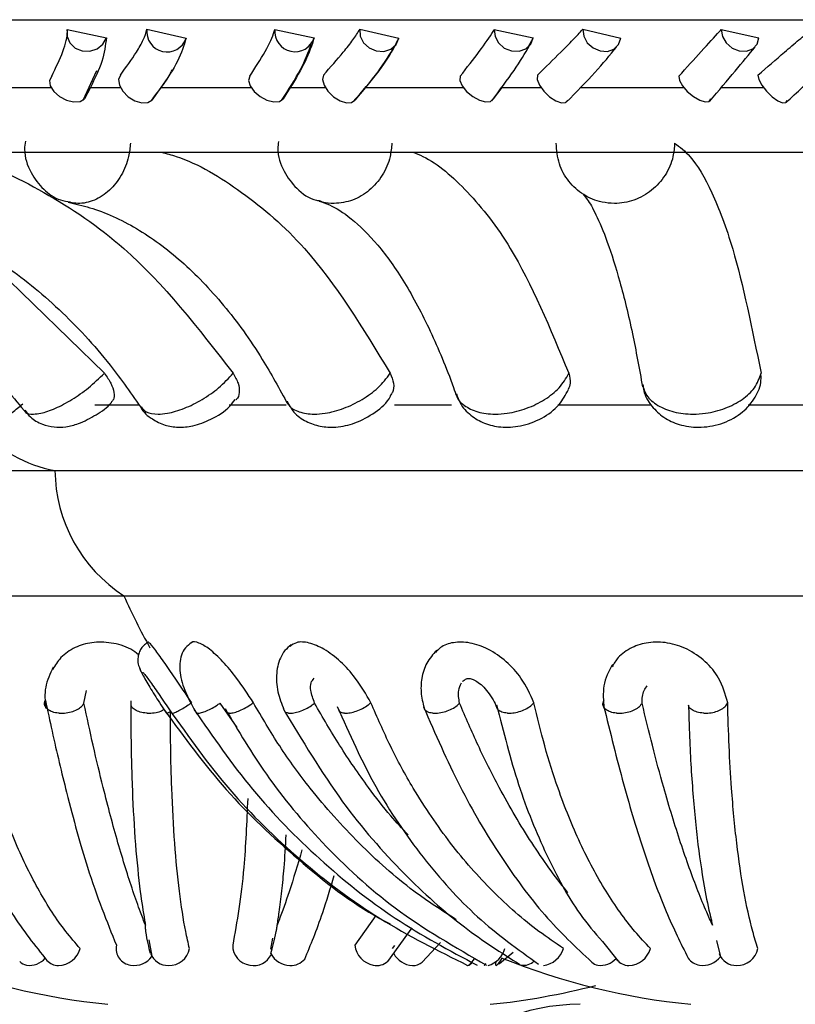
# Model space of a CAD drawing. Header units: millimetres. Extents: x 69 to 135, y 39 to 174.
# Tile 109 of 199: x 82.248 to 83.213, y 117.428 to 118.651. Entities that reach past the tile are written whole.
import ezdxf

# ---------------------------------------------------------------- set-up
doc = ezdxf.new("R2010")
doc.units = ezdxf.units.MM

msp = doc.modelspace()

# ---------------------------------------------------------------- linework, layer by layer
at = {"color": 1, "linetype": 'Continuous', "lineweight": 25}
for p, q in [((81.23034, 118.65112), (82.92136, 118.65112)), ((82.92136, 118.65112), (85.40985, 118.65112))]:
    msp.add_line(p, q, dxfattribs=at)
at = {"color": 7, "linetype": 'Continuous', "lineweight": 25}
for p, q in [((82.30765, 118.63894), (82.35623, 118.62869)), ((82.40668, 118.63939), (82.45537, 118.62811)), ((82.56569, 118.63894), (82.61462, 118.62869)), ((82.67124, 118.63939), (82.71962, 118.62811)), ((82.83842, 118.63894), (82.88674, 118.62869)), ((82.94843, 118.63939), (82.99555, 118.62811)), ((83.12052, 118.63894), (83.1673, 118.62869)), ((82.88674, 118.62869), (82.88035, 118.61743)), ((82.32745, 118.55134), (82.34435, 118.58817)), ((82.18731, 118.56671), (82.28746, 118.56671)), ((82.33636, 118.56671), (82.32914, 118.5528)), ((82.33636, 118.56671), (82.37379, 118.56671)), ((82.42412, 118.56671), (82.41282, 118.55132)), ((82.42412, 118.56671), (82.53606, 118.56671)), ((82.58487, 118.56671), (82.57587, 118.5528)), ((82.58487, 118.56671), (82.6285, 118.56671)), ((82.67838, 118.56671), (82.66499, 118.55132)), ((82.67838, 118.56671), (82.79991, 118.56671)), ((82.84769, 118.56671), (82.8371, 118.5528)), ((82.84769, 118.56671), (82.89667, 118.56671)), ((82.94512, 118.56671), (83.07389, 118.56671)), ((83.11971, 118.56671), (83.17308, 118.56671)), ((81.47052, 118.48655), (85.16966, 118.48655)), ((82.19642, 118.36495), (82.35385, 118.21186)), ((82.34202, 118.17274), (82.39619, 118.17274)), ((82.50905, 118.17274), (82.57962, 118.17274)), ((82.71427, 118.17274), (82.78524, 118.17274)), ((82.91721, 118.17274), (83.032, 118.17274)), ((83.15412, 118.17274), (83.27963, 118.17274)), ((81.56794, 118.09115), (82.29233, 118.09115)), ((82.29233, 118.09115), (83.12399, 118.09115)), ((83.12399, 118.09115), (84.34785, 118.09115)), ((81.65362, 117.93553), (82.37802, 117.93553)), ((82.37802, 117.93553), (83.14034, 117.93553)), ((83.14034, 117.93553), (84.26217, 117.93553)), ((82.32837, 117.8021), (82.33145, 117.81793)), ((82.51865, 117.77181), (82.4975, 117.8021)), ((82.69121, 117.53836), (82.66518, 117.50139)), ((82.70605, 117.48142), (82.73626, 117.52316)), ((82.40898, 117.50809), (82.41283, 117.48764)), ((82.56062, 117.49647), (82.56297, 117.51021)), ((82.74893, 117.48055), (82.77136, 117.50483)), ((82.97278, 117.50597), (82.99226, 117.48183)), ((83.11447, 117.50743), (83.11979, 117.48692)), ((82.71178, 117.49746), (82.7148, 117.50091)), ((82.84496, 117.47873), (82.86201, 117.49282))]:
    msp.add_line(p, q, dxfattribs=at)
at = {"color": 7, "linetype": 'Continuous', "lineweight": 25, "flags": 128}
for points in [[(82.30765, 118.63894), (82.30735, 118.63027), (82.31074, 118.62217), (82.31732, 118.61585), (82.32611, 118.61227), (82.33578, 118.61196), (82.34488, 118.61497), (82.35205, 118.62084), (82.35623, 118.62869)], [(82.67124, 118.63939), (82.67178, 118.63069), (82.67586, 118.6225), (82.68287, 118.61604), (82.69176, 118.61227), (82.70121, 118.61176), (82.7098, 118.61458), (82.71626, 118.62032), (82.71962, 118.62811)], [(82.83842, 118.63894), (82.83931, 118.63027), (82.84369, 118.62217), (82.85091, 118.61585), (82.85988, 118.61227), (82.86927, 118.61196), (82.87765, 118.61497), (82.88379, 118.62084), (82.88674, 118.62869)], [(82.94843, 118.63939), (82.94954, 118.63069), (82.95401, 118.6225), (82.96117, 118.61604), (82.96995, 118.61227), (82.97903, 118.61176), (82.98707, 118.61458), (82.99287, 118.62032), (82.99555, 118.62811)], [(83.12052, 118.63894), (83.12198, 118.63027), (83.12674, 118.62217), (83.13407, 118.61585), (83.14288, 118.61227), (83.15184, 118.61196), (83.15962, 118.61497), (83.16504, 118.62084), (83.1673, 118.62869)], [(82.28826, 118.58088), (82.28561, 118.57555), (82.2865, 118.56885), (82.29081, 118.56182), (82.29785, 118.55555), (82.30656, 118.551), (82.31557, 118.54888), (82.32351, 118.54951), (82.32914, 118.5528)], [(82.37365, 118.58237), (82.37136, 118.57685), (82.37243, 118.56977), (82.3767, 118.56221), (82.3835, 118.55534), (82.39179, 118.55024), (82.40029, 118.54768), (82.40768, 118.54806), (82.41282, 118.55132)], [(82.53451, 118.58088), (82.53297, 118.57555), (82.53485, 118.56885), (82.53985, 118.56182), (82.54721, 118.55555), (82.55579, 118.551), (82.56427, 118.54888), (82.57132, 118.54951), (82.57587, 118.5528)], [(82.62604, 118.58237), (82.62486, 118.57685), (82.62685, 118.56977), (82.63172, 118.56221), (82.63871, 118.55534), (82.64673, 118.55024), (82.65456, 118.54768), (82.66098, 118.54806), (82.66499, 118.55132)], [(82.79605, 118.58088), (82.79565, 118.57555), (82.79848, 118.56885), (82.80409, 118.56182), (82.81162, 118.55555), (82.81991, 118.551), (82.82767, 118.54888), (82.83371, 118.54951), (82.8371, 118.5528)], [(82.89194, 118.58237), (82.89188, 118.57685), (82.89477, 118.56977), (82.90014, 118.56221), (82.90717, 118.55534), (82.91478, 118.55024), (82.92178, 118.54768), (82.9271, 118.54806), (82.92992, 118.55132)], [(83.06779, 118.58088), (83.06854, 118.57555), (83.07226, 118.56885), (83.07837, 118.56182), (83.08592, 118.55555), (83.09375, 118.551), (83.10066, 118.54888), (83.10557, 118.54951), (83.10772, 118.5528)], [(83.16617, 118.58237), (83.16725, 118.57685), (83.17096, 118.56977), (83.17673, 118.56221), (83.18368, 118.55534), (83.19071, 118.55024), (83.19676, 118.54768), (83.20088, 118.54806), (83.20244, 118.55132)], [(82.81048, 117.48012), (82.80936, 117.4785), (82.808, 117.4769), (82.80703, 117.47629), (82.80658, 117.4765)], [(82.84029, 117.48083), (82.83998, 117.4785), (82.8401, 117.4769), (82.84068, 117.47629), (82.84171, 117.47668)], [(82.84534, 117.47901), (82.84464, 117.4785), (82.84243, 117.47731)], [(82.82608, 117.47628), (82.8259, 117.4766), (82.8259, 117.47666)]]:
    msp.add_lwpolyline(points, dxfattribs=at)
at = {"color": 7, "linetype": 'Continuous', "lineweight": 25}
for centre, radius, start, end in [((82.4316, 118.63624), 0.02512, 172.80853, 341.10813), ((82.5907, 118.63643), 0.02514, 174.26462, 342.08182), ((82.32038, 118.24955), 0.16087, 220.88949, 259.95841), ((82.47986, 118.093), 0.18753, 180.56593, 237.10941), ((83.16939, 118.29138), 0.8677, 204.21225, 208.97668), ((82.38938, 117.49749), 0.02103, 169.31855, 261.80091), ((82.53778, 117.50096), 0.02451, 178.99321, 262.23953), ((82.69319, 117.50437), 0.02817, 186.07769, 259.40506), ((82.29621, 117.50455), 0.02827, 270.75526, 345.35376), ((82.43302, 117.49977), 0.02349, 201.93761, 270.64742), ((82.43437, 117.5018), 0.02554, 267.57941, 350.0826), ((82.53935, 117.50057), 0.02439, 258.46521, 334.18273), ((82.58487, 117.50337), 0.0271, 207.19429, 269.0791), ((82.73836, 117.50472), 0.0285, 208.80674, 266.39469), ((82.82207, 117.50564), 0.03063, 286.52564, 344.39316), ((82.89596, 117.50573), 0.02966, 276.80065, 343.68955), ((83.0049, 117.50478), 0.02851, 271.27385, 344.99518), ((83.13924, 117.4992), 0.02292, 200.98382, 270.76463), ((83.1405, 117.50222), 0.02596, 267.88423, 349.30347), ((82.44499, 118.29138), 0.8677, 248.32291, 264.25877), ((82.26011, 117.49315), 0.01679, 226.22173, 258.89743), ((82.26058, 117.50256), 0.02614, 261.87223, 318.95789), ((82.29659, 117.49568), 0.0194, 223.13701, 269.98528), ((82.39094, 117.50351), 0.02721, 260.35356, 323.89656), ((82.58535, 117.4994), 0.02314, 267.71672, 318.83036), ((82.69237, 117.49676), 0.02055, 257.74013, 312.07082), ((82.73733, 117.4941), 0.01784, 267.55545, 310.59359), ((82.79577, 117.49406), 0.02031, 298.86575, 335.21027), ((82.8189, 117.48354), 0.01021, 314.65673, 333.82734), ((82.81331, 117.50372), 0.03921, 316.39618, 332.66619), ((83.16939, 118.29138), 0.8677, 248.19871, 264.25877), ((82.8748, 117.49488), 0.01841, 261.41576, 315.51057), ((82.97017, 117.49236), 0.016, 228.04299, 258.57765), ((82.97056, 117.50213), 0.0257, 262.03895, 318.49975), ((83.00543, 117.49461), 0.01833, 217.4608, 270.30797), ((83.09686, 117.49792), 0.02153, 215.73183, 260.5386), ((83.09779, 117.50362), 0.02731, 260.5621, 323.04296), ((82.7464, 118.29138), 0.8677, 275.74123, 284.57408), ((82.94509, 117.17804), 0.25, 90, 180)]:
    msp.add_arc(centre, radius, start, end, dxfattribs=at)
for points, knots in [([(82.28826, 118.58088), (82.29347, 118.59151), (82.3039, 118.6128), (82.30808, 118.63078), (82.30769, 118.63816), (82.30765, 118.63894)], [0, 0, 0, 0, 0.4711073, 0.943877, 1, 1, 1, 1]), ([(82.37365, 118.58237), (82.38074, 118.59207), (82.39216, 118.60772), (82.40302, 118.62672), (82.40545, 118.63513), (82.40668, 118.63939)], [0, 0, 0, 0, 0.4459368, 0.7192367, 1, 1, 1, 1]), ([(82.53451, 118.58088), (82.54132, 118.59151), (82.55497, 118.6128), (82.56346, 118.63078), (82.56548, 118.63816), (82.56569, 118.63894)], [0, 0, 0, 0, 0.4710941, 0.943888, 1, 1, 1, 1]), ([(82.62604, 118.58237), (82.63468, 118.59207), (82.64861, 118.60772), (82.66366, 118.62672), (82.66869, 118.63513), (82.67124, 118.63939)], [0, 0, 0, 0, 0.44592, 0.7192439, 1, 1, 1, 1]), ([(82.79605, 118.58088), (82.80434, 118.59151), (82.82094, 118.6128), (82.83356, 118.63078), (82.83795, 118.63816), (82.83842, 118.63894)], [0, 0, 0, 0, 0.4710955, 0.9438843, 1, 1, 1, 1]), ([(82.89194, 118.58237), (82.90196, 118.59207), (82.91813, 118.60772), (82.93707, 118.62672), (82.94461, 118.63513), (82.94843, 118.63939)], [0, 0, 0, 0, 0.445934, 0.7192423, 1, 1, 1, 1]), ([(83.06779, 118.58088), (83.07739, 118.59151), (83.09662, 118.6128), (83.11313, 118.63078), (83.11981, 118.63816), (83.12052, 118.63894)], [0, 0, 0, 0, 0.4710965, 0.9438899, 1, 1, 1, 1]), ([(83.16617, 118.58237), (83.17739, 118.59207), (83.19548, 118.60772), (83.21794, 118.62672), (83.22784, 118.63513), (83.23285, 118.63939)], [0, 0, 0, 0, 0.4459211, 0.7192449, 1, 1, 1, 1]), ([(82.35623, 118.62869), (82.35513, 118.61933), (82.353, 118.60116), (82.34179, 118.57796), (82.33636, 118.56671)], [0, 0, 0, 0, 0.5150521, 1, 1, 1, 1]), ([(82.45537, 118.62811), (82.45259, 118.61895), (82.44699, 118.60048), (82.43179, 118.57802), (82.42412, 118.56671)], [0, 0, 0, 0, 0.4959955, 1, 1, 1, 1]), ([(82.61462, 118.62869), (82.61156, 118.61933), (82.60562, 118.60116), (82.59165, 118.57796), (82.58487, 118.56671)], [0, 0, 0, 0, 0.5150408, 1, 1, 1, 1]), ([(82.71962, 118.62811), (82.71491, 118.61895), (82.70541, 118.60048), (82.68744, 118.57802), (82.67838, 118.56671)], [0, 0, 0, 0, 0.4960091, 1, 1, 1, 1]), ([(82.57393, 118.55082), (82.58258, 118.56412), (82.59996, 118.59083), (82.60731, 118.61079), (82.611, 118.62081)], [0, 0, 0, 0, 0.4980255, 1, 1, 1, 1]), ([(82.66269, 118.54888), (82.67401, 118.56186), (82.69677, 118.58795), (82.70876, 118.6083), (82.71478, 118.61852)], [0, 0, 0, 0, 0.497573, 1, 1, 1, 1]), ([(82.83524, 118.55038), (82.84518, 118.5635), (82.86509, 118.58976), (82.87657, 118.60918), (82.88232, 118.6189)], [0, 0, 0, 0, 0.49949613, 1, 1, 1, 1]), ([(82.92795, 118.54853), (82.94055, 118.56137), (82.96581, 118.58709), (82.98205, 118.60702), (82.99018, 118.617)], [0, 0, 0, 0, 0.4989511, 1, 1, 1, 1]), ([(83.10628, 118.55001), (83.11735, 118.56297), (83.13947, 118.58888), (83.15485, 118.60791), (83.16252, 118.61741)], [0, 0, 0, 0, 0.5007121, 1, 1, 1, 1]), ([(83.20113, 118.54823), (83.2148, 118.56096), (83.24213, 118.5864), (83.26231, 118.60601), (83.27239, 118.61582)], [0, 0, 0, 0, 0.5001264, 1, 1, 1, 1]), ([(82.41052, 118.54931), (82.4204, 118.56133), (82.43166, 118.57504), (82.43767, 118.58783), (82.43841, 118.5894)], [0, 0, 0, 0, 0.8772548, 1, 1, 1, 1]), ([(82.25554, 118.50035), (82.25508, 118.49693), (82.25327, 118.48349), (82.26092, 118.46139), (82.27701, 118.43991), (82.29503, 118.4273), (82.30738, 118.42552), (82.3115, 118.42493)], [0, 0, 0, 0, 0.0988249, 0.3878423, 0.6383452, 0.8793063, 1, 1, 1, 1]), ([(82.57023, 118.49962), (82.56981, 118.49671), (82.56802, 118.48414), (82.57558, 118.46261), (82.59233, 118.44051), (82.60932, 118.42775), (82.62019, 118.42638), (82.62157, 118.42621)], [0, 0, 0, 0, 0.0900641, 0.3888679, 0.6612983, 0.9570344, 1, 1, 1, 1]), ([(83.06263, 118.49779), (83.06217, 118.49219), (83.06104, 118.47821), (83.05177, 118.45717), (83.03477, 118.43814), (83.01252, 118.42578), (82.99072, 118.42205), (82.96913, 118.42436), (82.94872, 118.43263), (82.93015, 118.44944), (82.91746, 118.47196), (82.91608, 118.48908), (82.91538, 118.49779)], [0, 0, 0, 0, 0.0717668, 0.1789298, 0.2859701, 0.3929771, 0.500021, 0.5670018, 0.6742196, 0.781557, 0.8889408, 1, 1, 1, 1]), ([(83.06263, 118.49779), (83.06906, 118.49294), (83.08486, 118.48104), (83.10936, 118.4389), (83.14046, 118.35767), (83.1588, 118.26718), (83.17002, 118.21186)], [0, 0, 0, 0, 0.1583802, 0.3891005, 0.6265091, 1, 1, 1, 1]), ([(82.15138, 118.48655), (82.15915, 118.48489), (82.20274, 118.47558), (82.28017, 118.43893), (82.39996, 118.35857), (82.47058, 118.26761), (82.51387, 118.21186)], [0, 0, 0, 0, 0.0559896, 0.3140385, 0.5795713, 1, 1, 1, 1]), ([(82.42485, 118.48655), (82.43092, 118.48489), (82.46508, 118.47559), (82.52579, 118.43897), (82.61976, 118.35861), (82.67515, 118.26763), (82.70911, 118.21186)], [0, 0, 0, 0, 0.0557866, 0.3138461, 0.5793889, 1, 1, 1, 1]), ([(82.73745, 118.48655), (82.74154, 118.48491), (82.76477, 118.47563), (82.80609, 118.43907), (82.87014, 118.35873), (82.9079, 118.26769), (82.93106, 118.21186)], [0, 0, 0, 0, 0.0552078, 0.3132961, 0.5788697, 1, 1, 1, 1]), ([(82.94909, 118.43427), (82.94898, 118.43435), (82.94753, 118.43533), (82.954, 118.42929), (82.9647, 118.4101), (82.97928, 118.37592), (82.99483, 118.32642), (83.0098, 118.26576), (83.01862, 118.21759), (83.02274, 118.1951)], [0, 0, 0, 0, 0.0121739, 0.1539557, 0.3035647, 0.4688063, 0.6474703, 0.8354285, 1, 1, 1, 1]), ([(81.82008, 118.42362), (81.83574, 118.42126), (81.88307, 118.41415), (81.96061, 118.39079), (82.04992, 118.3484), (82.13325, 118.29136), (82.20258, 118.22838), (82.24094, 118.18154), (82.25697, 118.16197)], [0, 0, 0, 0, 0.0953551, 0.2880482, 0.4804479, 0.6721255, 0.8630401, 1, 1, 1, 1]), ([(82.03731, 118.42383), (82.05007, 118.42158), (82.08913, 118.4147), (82.15349, 118.39188), (82.22822, 118.34992), (82.29803, 118.29338), (82.35584, 118.23135), (82.38787, 118.18542), (82.40103, 118.16654)], [0, 0, 0, 0, 0.0951004, 0.2911937, 0.4855428, 0.6774146, 0.867381, 1, 1, 1, 1]), ([(82.30879, 118.42432), (82.31774, 118.42231), (82.34581, 118.41601), (82.39301, 118.39457), (82.44927, 118.35378), (82.50212, 118.29874), (82.54652, 118.23787), (82.5714, 118.19238), (82.58179, 118.17338)], [0, 0, 0, 0, 0.0947854, 0.2973799, 0.4921524, 0.6806517, 0.8665815, 1, 1, 1, 1]), ([(82.62071, 118.42572), (82.62486, 118.42436), (82.63654, 118.42054), (82.66061, 118.40571), (82.693, 118.37398), (82.72689, 118.32659), (82.75894, 118.26671), (82.78009, 118.21579), (82.79045, 118.18669), (82.7918, 118.1829)], [0, 0, 0, 0, 0.0946614, 0.2660647, 0.4489636, 0.6259615, 0.803114, 0.974399, 1, 1, 1, 1]), ([(82.35385, 118.21186), (82.35679, 118.20767), (82.36265, 118.19928), (82.3662, 118.18784), (82.36617, 118.17958), (82.36331, 118.17713), (82.36227, 118.17624)], [0, 0, 0, 0, 0.27957323, 0.55914995, 0.83890262, 1, 1, 1, 1]), ([(82.51387, 118.21186), (82.51625, 118.20765), (82.52102, 118.19925), (82.52175, 118.18798), (82.52018, 118.18083), (82.51731, 118.17898), (82.5171, 118.17885)], [0, 0, 0, 0, 0.32460354, 0.64925344, 0.97407399, 1, 1, 1, 1]), ([(82.70911, 118.21186), (82.71076, 118.20771), (82.71404, 118.19942), (82.7134, 118.18964), (82.71013, 118.1856), (82.70916, 118.18441)], [0, 0, 0, 0, 0.4130471, 0.826084, 1, 1, 1, 1]), ([(82.93106, 118.21186), (82.93218, 118.20762), (82.93403, 118.20055), (82.9313, 118.19436), (82.93021, 118.19188)], [0, 0, 0, 0, 0.5985652, 1, 1, 1, 1]), ([(83.02318, 118.1981), (83.0234, 118.19542), (83.02422, 118.18549), (83.03347, 118.17067), (83.04885, 118.15629), (83.06893, 118.14709), (83.0934, 118.14362), (83.12043, 118.14784), (83.14473, 118.16014), (83.16155, 118.17839), (83.1702, 118.1961), (83.16998, 118.20697), (83.16991, 118.21029)], [0, 0, 0, 0, 0.0388021, 0.1438469, 0.2421029, 0.3443722, 0.4599876, 0.5928442, 0.7254819, 0.8431218, 0.9519961, 1, 1, 1, 1]), ([(82.79155, 118.18654), (82.79279, 118.18263), (82.79611, 118.17214), (82.80872, 118.15914), (82.82626, 118.14889), (82.84743, 118.14411), (82.87218, 118.14553), (82.89792, 118.15494), (82.91924, 118.1707), (82.92708, 118.18519), (82.93058, 118.19167)], [0, 0, 0, 0, 0.0699648, 0.1877248, 0.3006308, 0.4192977, 0.5580144, 0.7168631, 0.8734908, 1, 1, 1, 1]), ([(82.15307, 118.16314), (82.15371, 118.16213), (82.15754, 118.15617), (82.16842, 118.14982), (82.18273, 118.14506), (82.1961, 118.14461), (82.20849, 118.14697), (82.22236, 118.15249), (82.23743, 118.16152), (82.24795, 118.17027), (82.25235, 118.17394)], [0, 0, 0, 0, 0.0308373, 0.1829669, 0.3099862, 0.4237496, 0.5294804, 0.648766, 0.8529891, 1, 1, 1, 1]), ([(82.25492, 118.16602), (82.25706, 118.16307), (82.26266, 118.15539), (82.27586, 118.14838), (82.29116, 118.14457), (82.30656, 118.14501), (82.32412, 118.1495), (82.34302, 118.1598), (82.35782, 118.16939), (82.36255, 118.17566), (82.36272, 118.17589)], [0, 0, 0, 0, 0.086844, 0.2265598, 0.3471568, 0.4684543, 0.6035975, 0.8034769, 0.9927321, 1, 1, 1, 1]), ([(82.39883, 118.17024), (82.39899, 118.16987), (82.4018, 118.16343), (82.4126, 118.15489), (82.4286, 118.14682), (82.44609, 118.1442), (82.46543, 118.14618), (82.48752, 118.15462), (82.50668, 118.16616), (82.51427, 118.17648), (82.51644, 118.17943)], [0, 0, 0, 0, 0.0085998, 0.1533555, 0.2821136, 0.4031813, 0.5406083, 0.7145974, 0.9185197, 1, 1, 1, 1]), ([(82.58092, 118.17709), (82.58344, 118.1724), (82.58903, 118.16199), (82.60417, 118.15155), (82.62222, 118.14524), (82.64293, 118.14428), (82.66694, 118.14947), (82.69051, 118.16284), (82.70577, 118.17531), (82.7095, 118.18387), (82.70963, 118.18418)], [0, 0, 0, 0, 0.1026644, 0.2280904, 0.3482044, 0.4770562, 0.6338559, 0.815597, 0.9934428, 1, 1, 1, 1]), ([(82.39629, 117.86228), (82.39311, 117.86465), (82.38319, 117.87204), (82.36243, 117.87787), (82.33823, 117.87852), (82.31647, 117.87175), (82.29916, 117.86012), (82.29251, 117.84906), (82.28941, 117.84391)], [0, 0, 0, 0, 0.0896766, 0.2797294, 0.4660565, 0.6435542, 0.8341587, 1, 1, 1, 1]), ([(82.40874, 117.87827), (82.40693, 117.87713), (82.40337, 117.87489), (82.39941, 117.87013), (82.39678, 117.86497), (82.39514, 117.85843), (82.39526, 117.85101), (82.39741, 117.846), (82.39836, 117.84378)], [0, 0, 0, 0, 0.1602383, 0.3148678, 0.4599637, 0.5931348, 0.8197935, 1, 1, 1, 1]), ([(82.46231, 117.8027), (82.4553, 117.81308), (82.44309, 117.83114), (82.42705, 117.85447), (82.41609, 117.86957), (82.40956, 117.87772), (82.40897, 117.87727), (82.40875, 117.8771)], [0, 0, 0, 0, 0.277973, 0.4841111, 0.6911386, 0.8815803, 1, 1, 1, 1]), ([(82.46225, 117.87727), (82.45949, 117.87525), (82.45387, 117.87115), (82.44749, 117.85882), (82.44657, 117.83996), (82.45406, 117.81469), (82.46383, 117.79741), (82.46886, 117.7885)], [0, 0, 0, 0, 0.11446698, 0.23294053, 0.47764198, 0.73078739, 1, 1, 1, 1]), ([(82.53899, 117.8027), (82.5322, 117.81309), (82.52036, 117.83117), (82.50092, 117.85438), (82.48436, 117.8699), (82.47107, 117.87767), (82.46351, 117.87929), (82.4619, 117.87676), (82.46173, 117.87649)], [0, 0, 0, 0, 0.2549231, 0.4439621, 0.6338233, 0.8084787, 0.9796969, 1, 1, 1, 1]), ([(82.58597, 117.87447), (82.58322, 117.87225), (82.57777, 117.86786), (82.57054, 117.85566), (82.56658, 117.8375), (82.56895, 117.81383), (82.57514, 117.79861), (82.57814, 117.79122)], [0, 0, 0, 0, 0.1378269, 0.2730239, 0.5309979, 0.7724525, 1, 1, 1, 1]), ([(82.68507, 117.8027), (82.67911, 117.81309), (82.66872, 117.83117), (82.64751, 117.8544), (82.62715, 117.86982), (82.60798, 117.87795), (82.59308, 117.87884), (82.58706, 117.87444), (82.58453, 117.87259)], [0, 0, 0, 0, 0.2311027, 0.4024799, 0.5746021, 0.7329304, 0.8881551, 1, 1, 1, 1]), ([(82.88758, 117.8027), (82.88297, 117.81308), (82.87495, 117.83116), (82.85386, 117.85442), (82.83151, 117.86977), (82.8082, 117.87812), (82.78761, 117.87829), (82.77272, 117.87342), (82.76719, 117.86708), (82.76526, 117.86486)], [0, 0, 0, 0, 0.20716181, 0.36078867, 0.51508435, 0.65701745, 0.79616052, 0.9287105, 1, 1, 1, 1]), ([(83.12852, 117.8027), (83.12568, 117.81308), (83.12072, 117.83116), (83.10166, 117.85441), (83.07921, 117.86978), (83.05412, 117.87807), (83.02997, 117.87848), (83.00872, 117.87174), (82.99284, 117.86102), (82.98711, 117.85115), (82.98479, 117.84716)], [0, 0, 0, 0, 0.1774327, 0.3090071, 0.4411565, 0.562717, 0.6818911, 0.7954189, 0.9173321, 1, 1, 1, 1]), ([(82.76683, 117.86765), (82.7623, 117.86263), (82.75345, 117.85283), (82.74757, 117.83343), (82.7467, 117.81346), (82.75014, 117.80022), (82.75182, 117.79375)], [0, 0, 0, 0, 0.26646303, 0.52088943, 0.76620149, 1, 1, 1, 1]), ([(82.29027, 117.84685), (82.28633, 117.83865), (82.27859, 117.8226), (82.28003, 117.80479), (82.28074, 117.79607)], [0, 0, 0, 0, 0.5106082, 1, 1, 1, 1]), ([(82.3968, 117.84808), (82.39687, 117.84745), (82.397, 117.84619), (82.40008, 117.83957), (82.40699, 117.8271), (82.41872, 117.80806), (82.42791, 117.79435), (82.43248, 117.78754)], [0, 0, 0, 0, 0.1304162, 0.2587621, 0.5110618, 0.7568375, 1, 1, 1, 1]), ([(82.98562, 117.85033), (82.98315, 117.84611), (82.97824, 117.83774), (82.9729, 117.81939), (82.97402, 117.80517), (82.97475, 117.79582)], [0, 0, 0, 0, 0.2581581, 0.5123857, 1, 1, 1, 1]), ([(82.40123, 117.84025), (82.40148, 117.84018), (82.402, 117.84005), (82.40468, 117.83684), (82.40856, 117.83171), (82.41528, 117.82232), (82.42569, 117.80719), (82.43451, 117.79415), (82.43898, 117.78754)], [0, 0, 0, 0, 0.112083, 0.2349754, 0.3597449, 0.4861867, 0.7399539, 1, 1, 1, 1]), ([(82.61506, 117.8021), (82.61311, 117.80752), (82.6098, 117.8167), (82.60988, 117.82773), (82.61303, 117.83129), (82.61455, 117.83301)], [0, 0, 0, 0, 0.4258304, 0.7215555, 1, 1, 1, 1]), ([(82.79901, 117.82896), (82.80017, 117.83006), (82.80236, 117.83212), (82.8069, 117.83318), (82.81228, 117.83165), (82.81869, 117.82803), (82.82571, 117.82198), (82.83259, 117.81359), (82.8384, 117.80436), (82.841, 117.79801), (82.84215, 117.79517)], [0, 0, 0, 0, 0.1277027, 0.2403413, 0.3435691, 0.4571524, 0.5813073, 0.721638, 0.8759711, 1, 1, 1, 1]), ([(82.79526, 117.8021), (82.79432, 117.80762), (82.79271, 117.81698), (82.79618, 117.82422), (82.79759, 117.82719)], [0, 0, 0, 0, 0.59017823, 1, 1, 1, 1]), ([(83.0221, 117.8021), (83.02225, 117.80767), (83.02247, 117.81568), (83.0272, 117.82189), (83.02864, 117.82378)], [0, 0, 0, 0, 0.6948784, 1, 1, 1, 1]), ([(82.14486, 117.80034), (82.15255, 117.7666), (82.16792, 117.69914), (82.20009, 117.61273), (82.23773, 117.53785), (82.26752, 117.5009), (82.28244, 117.48241)], [0, 0, 0, 0, 0.2502322, 0.5003265, 0.7498312, 1, 1, 1, 1]), ([(82.32356, 117.4974), (82.31761, 117.5043), (82.29974, 117.52502), (82.27234, 117.56716), (82.24303, 117.62674), (82.2205, 117.68843), (82.2035, 117.74759), (82.19553, 117.78456), (82.19161, 117.8027)], [0, 0, 0, 0, 0.1025612, 0.3079379, 0.5133165, 0.7186951, 0.8619122, 1, 1, 1, 1]), ([(82.29742, 117.78969), (82.29722, 117.7897), (82.29435, 117.78992), (82.28909, 117.79097), (82.28323, 117.79391), (82.27979, 117.79796), (82.27909, 117.80207), (82.28013, 117.80463), (82.28053, 117.80561)], [0, 0, 0, 0, 0.0159098, 0.2294949, 0.4430984, 0.6564638, 0.8693818, 1, 1, 1, 1]), ([(82.28053, 117.80561), (82.28326, 117.79276), (82.29181, 117.7526), (82.30912, 117.68004), (82.33604, 117.58244), (82.35673, 117.53111), (82.36871, 117.50139)], [0, 0, 0, 0, 0.097755, 0.3057573, 0.5980213, 1, 1, 1, 1]), ([(82.29742, 117.78969), (82.29762, 117.78967), (82.30051, 117.78948), (82.30641, 117.78973), (82.31469, 117.79164), (82.32177, 117.79491), (82.32634, 117.79862), (82.32781, 117.80115), (82.32837, 117.8021)], [0, 0, 0, 0, 0.0159008, 0.2295883, 0.4432861, 0.6568252, 0.8698901, 1, 1, 1, 1]), ([(82.40493, 117.52619), (82.40284, 117.53156), (82.39766, 117.5449), (82.38934, 117.5685), (82.37689, 117.60684), (82.36448, 117.64993), (82.3511, 117.70176), (82.33999, 117.74805), (82.33216, 117.78446), (82.32837, 117.8021)], [0, 0, 0, 0, 0.0806246, 0.2001929, 0.3197636, 0.559212, 0.6787821, 0.8443899, 1, 1, 1, 1]), ([(82.38667, 117.805), (82.38668, 117.79322), (82.38669, 117.75437), (82.38819, 117.69309), (82.39208, 117.62524), (82.3975, 117.57223), (82.40219, 117.54111), (82.40456, 117.52824), (82.40493, 117.52619)], [0, 0, 0, 0, 0.1020351, 0.3364091, 0.5707829, 0.8051544, 0.9689808, 1, 1, 1, 1]), ([(82.40683, 117.78969), (82.40663, 117.7897), (82.40367, 117.78986), (82.39809, 117.79077), (82.39177, 117.79357), (82.38805, 117.79643), (82.3875, 117.79835), (82.38739, 117.79875)], [0, 0, 0, 0, 0.0222569, 0.3225605, 0.6228406, 0.9229148, 1, 1, 1, 1]), ([(82.43767, 117.78969), (82.43771, 117.78968), (82.43819, 117.78955), (82.44004, 117.78992), (82.44475, 117.792), (82.45097, 117.79541), (82.45714, 117.79921), (82.46089, 117.80174), (82.46231, 117.8027)], [0, 0, 0, 0, 0.0158307, 0.2294467, 0.4430418, 0.6564211, 0.8693443, 1, 1, 1, 1]), ([(82.46907, 117.78969), (82.46914, 117.78967), (82.47016, 117.78948), (82.47304, 117.78973), (82.47896, 117.79164), (82.486, 117.79491), (82.49246, 117.79862), (82.49611, 117.80115), (82.4975, 117.8021)], [0, 0, 0, 0, 0.0159144, 0.2295981, 0.4432948, 0.6568176, 0.86989, 1, 1, 1, 1]), ([(82.50382, 117.79536), (82.52033, 117.76766), (82.55586, 117.70801), (82.62628, 117.62407), (82.71642, 117.54101), (82.78988, 117.49895), (82.82864, 117.47675)], [0, 0, 0, 0, 0.2034727, 0.4381158, 0.7034935, 1, 1, 1, 1]), ([(82.50891, 117.78969), (82.509, 117.78968), (82.51034, 117.78955), (82.51378, 117.78992), (82.5203, 117.792), (82.52766, 117.79541), (82.53414, 117.79921), (82.53765, 117.80174), (82.53899, 117.8027)], [0, 0, 0, 0, 0.0158507, 0.2294508, 0.4430367, 0.6564055, 0.8693427, 1, 1, 1, 1]), ([(82.79113, 117.53311), (82.77334, 117.54455), (82.73051, 117.57211), (82.66947, 117.62699), (82.6145, 117.68838), (82.57129, 117.7476), (82.54963, 117.78456), (82.53899, 117.8027)], [0, 0, 0, 0, 0.1740806, 0.4191833, 0.6642851, 0.8352028, 1, 1, 1, 1]), ([(82.57581, 117.79563), (82.59962, 117.75581), (82.64474, 117.68035), (82.72257, 117.59144), (82.79704, 117.52416), (82.84699, 117.49225), (82.87023, 117.4774)], [0, 0, 0, 0, 0.2956591, 0.5603353, 0.7953648, 1, 1, 1, 1]), ([(82.58274, 117.78969), (82.58287, 117.78967), (82.58468, 117.78948), (82.58896, 117.78973), (82.59636, 117.79164), (82.60415, 117.79491), (82.6106, 117.79862), (82.61383, 117.80115), (82.61506, 117.8021)], [0, 0, 0, 0, 0.0159134, 0.2295998, 0.4432975, 0.6568184, 0.8698892, 1, 1, 1, 1]), ([(82.73142, 117.63838), (82.72408, 117.64614), (82.7068, 117.66442), (82.67847, 117.70196), (82.64627, 117.748), (82.62525, 117.78445), (82.61506, 117.8021)], [0, 0, 0, 0, 0.1666857, 0.3927366, 0.7058179, 1, 1, 1, 1]), ([(82.64311, 117.79796), (82.65839, 117.76396), (82.68893, 117.69594), (82.74852, 117.60889), (82.81608, 117.53352), (82.86768, 117.49645), (82.89351, 117.47789)], [0, 0, 0, 0, 0.2501453, 0.5002656, 0.7498169, 1, 1, 1, 1]), ([(82.65223, 117.78969), (82.65237, 117.78968), (82.65445, 117.78955), (82.65916, 117.78992), (82.66692, 117.792), (82.67475, 117.79541), (82.68098, 117.79921), (82.68395, 117.80174), (82.68507, 117.8027)], [0, 0, 0, 0, 0.0158564, 0.2294568, 0.4430388, 0.656407, 0.8693416, 1, 1, 1, 1]), ([(82.92442, 117.4974), (82.9142, 117.5043), (82.8835, 117.52502), (82.83557, 117.56716), (82.7831, 117.62674), (82.74142, 117.68843), (82.70894, 117.74759), (82.69293, 117.78456), (82.68507, 117.8027)], [0, 0, 0, 0, 0.1025596, 0.3079383, 0.5133151, 0.7186953, 0.8619125, 1, 1, 1, 1]), ([(82.75044, 117.79756), (82.76512, 117.76397), (82.79445, 117.69688), (82.84558, 117.6107), (82.90053, 117.53589), (82.93979, 117.49897), (82.95947, 117.48047)], [0, 0, 0, 0, 0.2492294, 0.4979082, 0.7483597, 1, 1, 1, 1]), ([(82.76193, 117.78969), (82.76176, 117.7897), (82.75934, 117.78992), (82.75537, 117.79101), (82.75208, 117.79312), (82.75174, 117.79489), (82.75167, 117.79531)], [0, 0, 0, 0, 0.0313498, 0.4517785, 0.8722543, 1, 1, 1, 1]), ([(82.76193, 117.78969), (82.7621, 117.78967), (82.76454, 117.78948), (82.76985, 117.78973), (82.77807, 117.79164), (82.78592, 117.79491), (82.79178, 117.79862), (82.7943, 117.80115), (82.79526, 117.8021)], [0, 0, 0, 0, 0.01590931, 0.22960331, 0.44328707, 0.65681727, 0.86989441, 1, 1, 1, 1]), ([(82.93004, 117.56684), (82.92946, 117.56752), (82.92138, 117.57695), (82.89899, 117.60721), (82.87081, 117.64987), (82.84176, 117.70178), (82.81841, 117.74805), (82.80282, 117.78446), (82.79526, 117.8021)], [0, 0, 0, 0, 0.0114493, 0.1592353, 0.4551906, 0.6029791, 0.807668, 1, 1, 1, 1]), ([(82.84119, 117.8001), (82.84977, 117.7663), (82.86692, 117.69874), (82.90248, 117.61254), (82.93767, 117.54684), (82.96327, 117.51704), (82.97278, 117.50597)], [0, 0, 0, 0, 0.2788417, 0.5575542, 0.8356191, 1, 1, 1, 1]), ([(82.85489, 117.78969), (82.85471, 117.7897), (82.85209, 117.78986), (82.84763, 117.79082), (82.84358, 117.79292), (82.84283, 117.79481), (82.8426, 117.79538)], [0, 0, 0, 0, 0.0296069, 0.429605, 0.8296456, 1, 1, 1, 1]), ([(82.85489, 117.78969), (82.85507, 117.78968), (82.85769, 117.78955), (82.86327, 117.78992), (82.87157, 117.792), (82.87919, 117.79541), (82.88461, 117.79921), (82.88676, 117.80174), (82.88758, 117.8027)], [0, 0, 0, 0, 0.0158417, 0.2294342, 0.4430397, 0.6564213, 0.8693836, 1, 1, 1, 1]), ([(83.03244, 117.4974), (83.02597, 117.5043), (83.00654, 117.52502), (82.97666, 117.56716), (82.94457, 117.62674), (82.91974, 117.68843), (82.90089, 117.74759), (82.89196, 117.78456), (82.88758, 117.8027)], [0, 0, 0, 0, 0.1025612, 0.3079375, 0.513315, 0.718694, 0.8619107, 1, 1, 1, 1]), ([(82.99071, 117.78969), (82.99051, 117.7897), (82.98767, 117.78992), (82.98252, 117.79097), (82.97687, 117.79391), (82.97368, 117.79796), (82.97322, 117.80207), (82.97439, 117.80463), (82.97484, 117.80561)], [0, 0, 0, 0, 0.015893, 0.2294827, 0.4431008, 0.6564675, 0.8693992, 1, 1, 1, 1]), ([(82.97432, 117.79926), (82.98248, 117.76594), (82.99877, 117.69941), (83.02505, 117.61407), (83.05208, 117.54008), (83.07027, 117.50361), (83.07938, 117.48533)], [0, 0, 0, 0, 0.2495232, 0.4982668, 0.7486138, 1, 1, 1, 1]), ([(82.99071, 117.78969), (82.99091, 117.78967), (82.99376, 117.78948), (82.99963, 117.78973), (83.00795, 117.79164), (83.01515, 117.79491), (83.0199, 117.79862), (83.0215, 117.80115), (83.0221, 117.8021)], [0, 0, 0, 0, 0.0159138, 0.2295918, 0.4432965, 0.6568015, 0.8698551, 1, 1, 1, 1]), ([(83.10978, 117.52619), (83.10734, 117.53156), (83.10126, 117.5449), (83.09157, 117.5685), (83.07714, 117.60684), (83.06288, 117.64993), (83.04765, 117.70176), (83.03509, 117.74805), (83.02634, 117.78446), (83.0221, 117.8021)], [0, 0, 0, 0, 0.0806261, 0.2001942, 0.3197654, 0.5592138, 0.6787833, 0.8443901, 1, 1, 1, 1]), ([(83.09888, 117.78969), (83.09868, 117.7897), (83.09574, 117.78986), (83.09025, 117.79078), (83.08407, 117.79356), (83.08041, 117.79664), (83.07996, 117.79881), (83.07983, 117.79944)], [0, 0, 0, 0, 0.0213146, 0.3084971, 0.5957634, 0.8827322, 1, 1, 1, 1]), ([(83.07983, 117.79944), (83.08011, 117.78953), (83.08113, 117.75258), (83.08456, 117.69311), (83.0912, 117.62523), (83.09933, 117.57223), (83.10598, 117.54111), (83.10926, 117.52824), (83.10978, 117.52619)], [0, 0, 0, 0, 0.087263, 0.3254927, 0.5637206, 0.8019495, 0.9684697, 1, 1, 1, 1]), ([(83.09888, 117.78969), (83.09908, 117.78968), (83.10203, 117.78955), (83.10796, 117.78992), (83.11608, 117.792), (83.1228, 117.79541), (83.12693, 117.79921), (83.12808, 117.80174), (83.12852, 117.8027)], [0, 0, 0, 0, 0.0158382, 0.229446, 0.4430418, 0.6564114, 0.8693718, 1, 1, 1, 1]), ([(83.16601, 117.4974), (83.16387, 117.5043), (83.15744, 117.52502), (83.14827, 117.56716), (83.13941, 117.62674), (83.13363, 117.68843), (83.13009, 117.74759), (83.12904, 117.78456), (83.12852, 117.8027)], [0, 0, 0, 0, 0.1025603, 0.3079386, 0.5133144, 0.718694, 0.8619109, 1, 1, 1, 1]), ([(82.40683, 117.78969), (82.40704, 117.78968), (82.41001, 117.78955), (82.4159, 117.78995), (82.42319, 117.79167), (82.4266, 117.79362), (82.42794, 117.79439)], [0, 0, 0, 0, 0.0272582, 0.39468672, 0.76209725, 1, 1, 1, 1]), ([(82.42843, 117.79349), (82.45307, 117.7597), (82.50226, 117.69222), (82.59392, 117.60693), (82.66341, 117.55171), (82.70456, 117.53031), (82.70882, 117.52809)], [0, 0, 0, 0, 0.3210064, 0.6409908, 0.9628325, 1, 1, 1, 1]), ([(82.43102, 117.78969), (82.43103, 117.78967), (82.43117, 117.78948), (82.43221, 117.78964), (82.43491, 117.79102), (82.43618, 117.79167)], [0, 0, 0, 0, 0.0378387, 0.5456948, 1, 1, 1, 1]), ([(82.43487, 117.79374), (82.45883, 117.75992), (82.50671, 117.69233), (82.59583, 117.60599), (82.69467, 117.53137), (82.76835, 117.49471), (82.80522, 117.47636)], [0, 0, 0, 0, 0.2505751, 0.500811, 0.7501979, 1, 1, 1, 1]), ([(82.45953, 117.4974), (82.45795, 117.5043), (82.45322, 117.52502), (82.44673, 117.56716), (82.44087, 117.62673), (82.43755, 117.68846), (82.43604, 117.74417), (82.43598, 117.77748), (82.43596, 117.792)], [0, 0, 0, 0, 0.1054598, 0.3166433, 0.5278272, 0.7390125, 0.8862782, 1, 1, 1, 1]), ([(82.46549, 117.79388), (82.48881, 117.76017), (82.53539, 117.69284), (82.62035, 117.60655), (82.71379, 117.53181), (82.78257, 117.49505), (82.81702, 117.47663)], [0, 0, 0, 0, 0.2495429, 0.4983606, 0.7486966, 1, 1, 1, 1]), ([(82.46907, 117.78969), (82.469, 117.7897), (82.46839, 117.78983), (82.46819, 117.79024), (82.46801, 117.7906)], [0, 0, 0, 0, 0.1127905, 1, 1, 1, 1]), ([(82.50891, 117.78969), (82.50882, 117.7897), (82.50755, 117.78985), (82.50691, 117.79043), (82.50633, 117.79098)], [0, 0, 0, 0, 0.0711045, 1, 1, 1, 1]), ([(82.58274, 117.78969), (82.58262, 117.7897), (82.58084, 117.78992), (82.57842, 117.79067), (82.57789, 117.79237), (82.57769, 117.79302)], [0, 0, 0, 0, 0.0437152, 0.6314062, 1, 1, 1, 1]), ([(82.65223, 117.78969), (82.65209, 117.7897), (82.65004, 117.78986), (82.64681, 117.79065), (82.64568, 117.79252), (82.64515, 117.7934)], [0, 0, 0, 0, 0.0379993, 0.5511033, 1, 1, 1, 1]), ([(82.53193, 117.68379), (82.5306, 117.65401), (82.52727, 117.57959), (82.51852, 117.53071), (82.51328, 117.50139)], [0, 0, 0, 0, 0.400304, 1, 1, 1, 1]), ([(82.56854, 117.52619), (82.56939, 117.53156), (82.57149, 117.54489), (82.57439, 117.56858), (82.57756, 117.59946), (82.57897, 117.62446), (82.57976, 117.63843)], [0, 0, 0, 0, 0.1710983, 0.4248396, 0.6785843, 1, 1, 1, 1]), ([(82.59939, 117.6198), (82.59408, 117.60192), (82.58454, 117.56987), (82.57427, 117.54113), (82.56933, 117.52824), (82.56854, 117.52619)], [0, 0, 0, 0, 0.514851, 0.9227651, 1, 1, 1, 1]), ([(82.60278, 117.48418), (82.61022, 117.50194), (82.62238, 117.53097), (82.63477, 117.57209), (82.63959, 117.58806)], [0, 0, 0, 0, 0.6115873, 1, 1, 1, 1]), ([(82.41124, 117.49099), (82.40908, 117.49914), (82.40665, 117.50832), (82.40496, 117.52172), (82.40485, 117.52424), (82.40484, 117.52528), (82.4049, 117.52596), (82.40493, 117.52616), (82.40493, 117.52619)], [0, 0, 0, 0, 0.838468, 0.9432806, 0.9664728, 0.9898901, 0.9981321, 1, 1, 1, 1]), ([(82.56076, 117.49099), (82.56297, 117.49914), (82.56546, 117.50832), (82.56798, 117.52172), (82.56835, 117.52424), (82.56848, 117.52528), (82.56853, 117.52596), (82.56854, 117.52616), (82.56854, 117.52619)], [0, 0, 0, 0, 0.8384662, 0.9432765, 0.9664696, 0.98989, 0.9981313, 1, 1, 1, 1])]:
    msp.add_open_spline(points, degree=3, knots=knots, dxfattribs=at)
at = {"color": 1, "linetype": 'Continuous', "lineweight": 25}
for points, knots in [([(82.38625, 118.49779), (82.38565, 118.49218), (82.38416, 118.47821), (82.37562, 118.45718), (82.36068, 118.4381), (82.34165, 118.42591), (82.32429, 118.42188), (82.31434, 118.42362), (82.31114, 118.42418)], [0, 0, 0, 0, 0.1303097, 0.3248873, 0.5192421, 0.7135523, 0.9079066, 1, 1, 1, 1]), ([(82.71113, 118.49779), (82.71059, 118.49219), (82.70925, 118.47821), (82.70014, 118.45716), (82.68384, 118.43818), (82.66266, 118.42564), (82.64234, 118.42248), (82.62821, 118.42295), (82.6227, 118.42554), (82.62156, 118.42608)], [0, 0, 0, 0, 0.1228058, 0.3061809, 0.489344, 0.6724509, 0.8556252, 0.9702363, 1, 1, 1, 1]), ([(82.25487, 118.16591), (82.2551, 118.16524), (82.2563, 118.16175), (82.26377, 118.1608), (82.27633, 118.16213), (82.29257, 118.16769), (82.31332, 118.1788), (82.33522, 118.19403), (82.34746, 118.20574), (82.35385, 118.21186)], [0, 0, 0, 0, 0.0393761, 0.2069325, 0.3117756, 0.4796117, 0.6476226, 0.8157162, 1, 1, 1, 1]), ([(82.39936, 118.17035), (82.40121, 118.16798), (82.40542, 118.16261), (82.41796, 118.1607), (82.43416, 118.16216), (82.45305, 118.16768), (82.47543, 118.17881), (82.49742, 118.19403), (82.50822, 118.20574), (82.51387, 118.21186)], [0, 0, 0, 0, 0.12079407, 0.27415497, 0.37011592, 0.52371254, 0.67748781, 0.83133426, 1, 1, 1, 1]), ([(82.58103, 118.17707), (82.58166, 118.17532), (82.58386, 118.16929), (82.5954, 118.16327), (82.61159, 118.16063), (82.6307, 118.16219), (82.65142, 118.16767), (82.67445, 118.17881), (82.69557, 118.19403), (82.70446, 118.20573), (82.70911, 118.21186)], [0, 0, 0, 0, 0.0567334, 0.1967858, 0.3368882, 0.4245502, 0.5648821, 0.7053668, 0.8459162, 1, 1, 1, 1]), ([(82.79109, 118.18618), (82.79115, 118.18559), (82.79176, 118.17986), (82.80059, 118.17147), (82.81692, 118.16308), (82.83637, 118.16066), (82.8573, 118.16218), (82.87903, 118.16767), (82.90169, 118.17881), (82.92101, 118.19403), (82.92761, 118.20573), (82.93106, 118.21186)], [0, 0, 0, 0, 0.0145778, 0.1420065, 0.2693949, 0.3968279, 0.4765735, 0.6042138, 0.7319981, 0.859844, 1, 1, 1, 1]), ([(83.02264, 118.1981), (83.02398, 118.19339), (83.02681, 118.18339), (83.04091, 118.17134), (83.06096, 118.16312), (83.08221, 118.16065), (83.10416, 118.16218), (83.12591, 118.16767), (83.14721, 118.17881), (83.1639, 118.19403), (83.16792, 118.20574), (83.17002, 118.21186)], [0, 0, 0, 0, 0.1034674, 0.2193994, 0.3353002, 0.451239, 0.5237856, 0.6399154, 0.7561726, 0.8724797, 1, 1, 1, 1])]:
    msp.add_open_spline(points, degree=3, knots=knots, dxfattribs=at)

doc.saveas('drawing.dxf')
